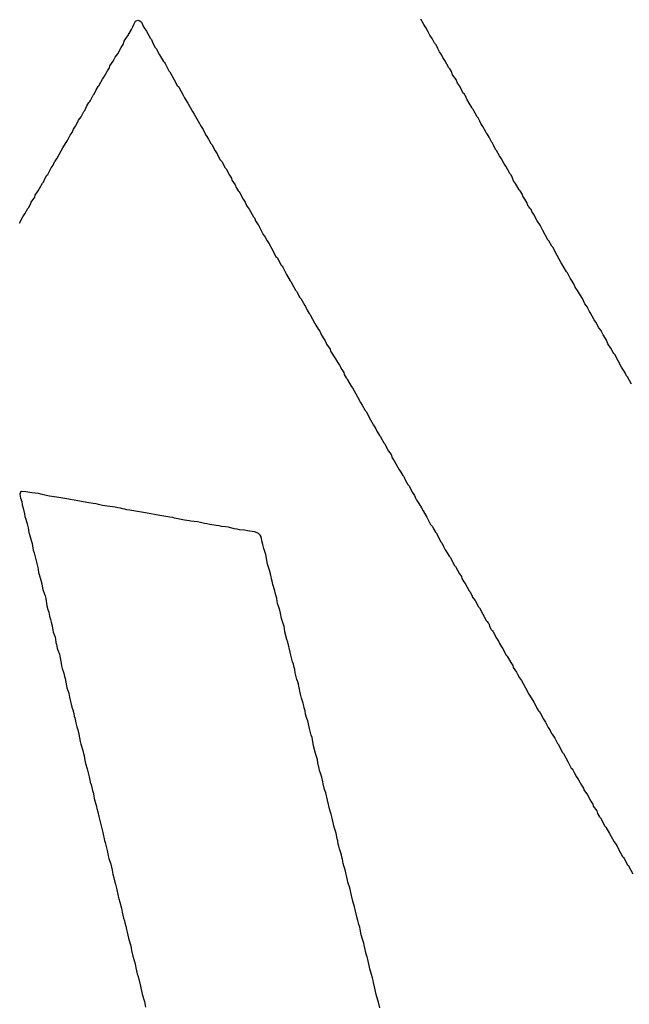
# Model space of a CAD drawing. Header units: inches. Extents: x 0 to 11.2, y -0.2 to 5.5.
# Tile 26 of 57: x 2.52 to 2.5753, y 1.1553 to 1.2445. Entities that reach past the tile are written whole.
import ezdxf

# ---------------------------------------------------------------- set-up
doc = ezdxf.new("R2010")
doc.units = ezdxf.units.IN
doc.header["$MEASUREMENT"] = 0
doc.layers.add('Bottom Overlay', color=54, linetype='Continuous')

msp = doc.modelspace()

# ---------------------------------------------------------------- linework, layer by layer
at = {"layer": 'Bottom Overlay'}
for p, q in [((2.530158, 1.243661), (2.53029, 1.243883)), ((2.53029, 1.243883), (2.530379, 1.244104)), ((2.530379, 1.244104), (2.530534, 1.244392)), ((2.530534, 1.244392), (2.530755, 1.24448)), ((2.530755, 1.24448), (2.530932, 1.244436)), ((2.530932, 1.244436), (2.531087, 1.244325)), ((2.531087, 1.244325), (2.531264, 1.243883)), ((2.531264, 1.243883), (2.531309, 1.243794)), ((2.531309, 1.243794), (2.53153, 1.243484)), ((2.556676, 1.244104), (2.55641, 1.244591)), ((2.556853, 1.243838), (2.556676, 1.244104)), ((2.557074, 1.24344), (2.556853, 1.243838)), ((2.52967, 1.24282), (2.529848, 1.243086)), ((2.529848, 1.243086), (2.530158, 1.243661)), ((2.53153, 1.243484), (2.531884, 1.24282)), ((2.557207, 1.24313), (2.557074, 1.24344)), ((2.557428, 1.24282), (2.557207, 1.24313)), ((2.528918, 1.241448), (2.529228, 1.242023)), ((2.529228, 1.242023), (2.529405, 1.242289)), ((2.529405, 1.242289), (2.529516, 1.242577)), ((2.529516, 1.242577), (2.52967, 1.24282)), ((2.531884, 1.24282), (2.531973, 1.242732)), ((2.531973, 1.242732), (2.532105, 1.242422)), ((2.532105, 1.242422), (2.532327, 1.242023)), ((2.532327, 1.242023), (2.532415, 1.241935)), ((2.532415, 1.241935), (2.532725, 1.241359)), ((2.55765, 1.242422), (2.557428, 1.24282)), ((2.557694, 1.242333), (2.55765, 1.242422)), ((2.557783, 1.242245), (2.557694, 1.242333)), ((2.55796, 1.241935), (2.557783, 1.242245)), ((2.558092, 1.241625), (2.55796, 1.241935)), ((2.528497, 1.240762), (2.528697, 1.241138)), ((2.528697, 1.241138), (2.528918, 1.241448)), ((2.532725, 1.241359), (2.533079, 1.240739)), ((2.558314, 1.241315), (2.558092, 1.241625)), ((2.558402, 1.241094), (2.558314, 1.241315)), ((2.558579, 1.240828), (2.558402, 1.241094)), ((2.527988, 1.239898), (2.528165, 1.240164)), ((2.528165, 1.240164), (2.52821, 1.240341)), ((2.52821, 1.240341), (2.528497, 1.240762)), ((2.533079, 1.240739), (2.533168, 1.240651)), ((2.533168, 1.240651), (2.533212, 1.240562)), ((2.533212, 1.240562), (2.533566, 1.239898)), ((2.558934, 1.240164), (2.558579, 1.240828)), ((2.559022, 1.240075), (2.558934, 1.240164)), ((2.527546, 1.239146), (2.527723, 1.239411)), ((2.527723, 1.239411), (2.527988, 1.239898)), ((2.533566, 1.239898), (2.533655, 1.23981)), ((2.533655, 1.23981), (2.534009, 1.239146)), ((2.559177, 1.239832), (2.559022, 1.240075)), ((2.559288, 1.239544), (2.559177, 1.239832)), ((2.559598, 1.239101), (2.559288, 1.239544)), ((2.52697, 1.238172), (2.527147, 1.238482)), ((2.527147, 1.238482), (2.527236, 1.23857)), ((2.527236, 1.23857), (2.52728, 1.238659)), ((2.52728, 1.238659), (2.527546, 1.239146)), ((2.534009, 1.239146), (2.534319, 1.23857)), ((2.534319, 1.23857), (2.534452, 1.238437)), ((2.534452, 1.238437), (2.534496, 1.238349)), ((2.559642, 1.239013), (2.559598, 1.239101)), ((2.55973, 1.238792), (2.559642, 1.239013)), ((2.559908, 1.238526), (2.55973, 1.238792)), ((2.560085, 1.238216), (2.559908, 1.238526)), ((2.526439, 1.237198), (2.526704, 1.237685)), ((2.526704, 1.237685), (2.526793, 1.237773)), ((2.526793, 1.237773), (2.52697, 1.238172)), ((2.534496, 1.238349), (2.53485, 1.237685)), ((2.53485, 1.237685), (2.534983, 1.237463)), ((2.560217, 1.237906), (2.560085, 1.238216)), ((2.56035, 1.237773), (2.560217, 1.237906)), ((2.560395, 1.237685), (2.56035, 1.237773)), ((2.560461, 1.237618), (2.560395, 1.237685)), ((2.560572, 1.237331), (2.560461, 1.237618)), ((2.525952, 1.236312), (2.526129, 1.236711)), ((2.526129, 1.236711), (2.526306, 1.237021)), ((2.526306, 1.237021), (2.526394, 1.237109)), ((2.526394, 1.237109), (2.526439, 1.237198)), ((2.534983, 1.237463), (2.535204, 1.237065)), ((2.535204, 1.237065), (2.535293, 1.236976)), ((2.535293, 1.236976), (2.535691, 1.236224)), ((2.560793, 1.236976), (2.560572, 1.237331)), ((2.561014, 1.236578), (2.560793, 1.236976)), ((2.561059, 1.236489), (2.561014, 1.236578)), ((2.525376, 1.235427), (2.525598, 1.235737)), ((2.525598, 1.235737), (2.525863, 1.236224)), ((2.525863, 1.236224), (2.525952, 1.236312)), ((2.535691, 1.236224), (2.535868, 1.235958)), ((2.535868, 1.235958), (2.53609, 1.23556)), ((2.561147, 1.236401), (2.561059, 1.236489)), ((2.561501, 1.235737), (2.561147, 1.236401)), ((2.56159, 1.235648), (2.561501, 1.235737)), ((2.524911, 1.234608), (2.525088, 1.234873)), ((2.525088, 1.234873), (2.525288, 1.235205)), ((2.525288, 1.235205), (2.525376, 1.235427)), ((2.53609, 1.23556), (2.536223, 1.235338)), ((2.536223, 1.235338), (2.536488, 1.234851)), ((2.536488, 1.234851), (2.536665, 1.234586)), ((2.561767, 1.235338), (2.56159, 1.235648)), ((2.561855, 1.235117), (2.561767, 1.235338)), ((2.562032, 1.234851), (2.561855, 1.235117)), ((2.562298, 1.234364), (2.562032, 1.234851)), ((2.524358, 1.233567), (2.524624, 1.234055)), ((2.524624, 1.234055), (2.524801, 1.23432)), ((2.524801, 1.23432), (2.524911, 1.234608)), ((2.536665, 1.234586), (2.536776, 1.234298)), ((2.536776, 1.234298), (2.536953, 1.234032)), ((2.536953, 1.234032), (2.537152, 1.2337)), ((2.562342, 1.234276), (2.562298, 1.234364)), ((2.562431, 1.234187), (2.562342, 1.234276)), ((2.562608, 1.233877), (2.562431, 1.234187)), ((2.52396, 1.232903), (2.524181, 1.233302)), ((2.524181, 1.233302), (2.524358, 1.233567)), ((2.537152, 1.2337), (2.537374, 1.233302)), ((2.537374, 1.233302), (2.537462, 1.233213)), ((2.537462, 1.233213), (2.537772, 1.232638)), ((2.562741, 1.233567), (2.562608, 1.233877)), ((2.562785, 1.233479), (2.562741, 1.233567)), ((2.562874, 1.23339), (2.562785, 1.233479)), ((2.563006, 1.233169), (2.562874, 1.23339)), ((2.563184, 1.232771), (2.563006, 1.233169)), ((2.523428, 1.231974), (2.523782, 1.232638)), ((2.523782, 1.232638), (2.52396, 1.232903)), ((2.537772, 1.232638), (2.537949, 1.232372)), ((2.537949, 1.232372), (2.538038, 1.232151)), ((2.538038, 1.232151), (2.538215, 1.231841)), ((2.563272, 1.232682), (2.563184, 1.232771)), ((2.563538, 1.232195), (2.563272, 1.232682)), ((2.563715, 1.231929), (2.563538, 1.232195)), ((2.522897, 1.231088), (2.523074, 1.231354)), ((2.523074, 1.231354), (2.523185, 1.231642)), ((2.523185, 1.231642), (2.523251, 1.231708)), ((2.523251, 1.231708), (2.523296, 1.231797)), ((2.523296, 1.231797), (2.523384, 1.231885)), ((2.523384, 1.231885), (2.523428, 1.231974)), ((2.538215, 1.231841), (2.538303, 1.231752)), ((2.538303, 1.231752), (2.538348, 1.231664)), ((2.538348, 1.231664), (2.538657, 1.231088)), ((2.563936, 1.231531), (2.563715, 1.231929)), ((2.564113, 1.231265), (2.563936, 1.231531)), ((2.564467, 1.230601), (2.564113, 1.231265)), ((2.522321, 1.230114), (2.522499, 1.230424)), ((2.522499, 1.230424), (2.522587, 1.230513)), ((2.522587, 1.230513), (2.522897, 1.231088)), ((2.538657, 1.231088), (2.538746, 1.231)), ((2.538746, 1.231), (2.539056, 1.230424)), ((2.539056, 1.230424), (2.539233, 1.230159)), ((2.564556, 1.230513), (2.564467, 1.230601)), ((2.5646, 1.230424), (2.564556, 1.230513)), ((2.564667, 1.230358), (2.5646, 1.230424)), ((2.564821, 1.229937), (2.564667, 1.230358)), ((2.521835, 1.229229), (2.5221, 1.229716)), ((2.5221, 1.229716), (2.522189, 1.229804)), ((2.522189, 1.229804), (2.522321, 1.230114)), ((2.539233, 1.230159), (2.539277, 1.229982)), ((2.539277, 1.229982), (2.539565, 1.229561)), ((2.539565, 1.229561), (2.539676, 1.229318)), ((2.564999, 1.229672), (2.564821, 1.229937)), ((2.565308, 1.229096), (2.564999, 1.229672)), ((2.521392, 1.228432), (2.521436, 1.228609)), ((2.521436, 1.228609), (2.521724, 1.22903)), ((2.521724, 1.22903), (2.521835, 1.229229)), ((2.539676, 1.229318), (2.539853, 1.229008)), ((2.539853, 1.229008), (2.539941, 1.228919)), ((2.539941, 1.228919), (2.539986, 1.22883)), ((2.539986, 1.22883), (2.540296, 1.228255)), ((2.565397, 1.229008), (2.565308, 1.229096)), ((2.565618, 1.228698), (2.565397, 1.229008)), ((2.565663, 1.228521), (2.565618, 1.228698)), ((2.520861, 1.227502), (2.521038, 1.227901)), ((2.521038, 1.227901), (2.521082, 1.227989)), ((2.521082, 1.227989), (2.521392, 1.228432)), ((2.540296, 1.228255), (2.540473, 1.227989)), ((2.540473, 1.227989), (2.540605, 1.22768)), ((2.540605, 1.22768), (2.54065, 1.227591)), ((2.56584, 1.228255), (2.565663, 1.228521)), ((2.566017, 1.227945), (2.56584, 1.228255)), ((2.56615, 1.227635), (2.566017, 1.227945)), ((2.520329, 1.226661), (2.520506, 1.226927)), ((2.520506, 1.226927), (2.520772, 1.227414)), ((2.520772, 1.227414), (2.520861, 1.227502)), ((2.54065, 1.227591), (2.540849, 1.227348)), ((2.540849, 1.227348), (2.541225, 1.226661)), ((2.566238, 1.227547), (2.56615, 1.227635)), ((2.566282, 1.227458), (2.566238, 1.227547)), ((2.566415, 1.227325), (2.566282, 1.227458)), ((2.56646, 1.227148), (2.566415, 1.227325)), ((2.566637, 1.226883), (2.56646, 1.227148)), ((2.566946, 1.226307), (2.566637, 1.226883)), ((2.52002, 1.226086), (2.520329, 1.226661)), ((2.541225, 1.226661), (2.541314, 1.226573)), ((2.541314, 1.226573), (2.541424, 1.226285)), ((2.541424, 1.226285), (2.541646, 1.225931)), ((2.541646, 1.225931), (2.541712, 1.225864)), ((2.541712, 1.225864), (2.541756, 1.225776)), ((2.567212, 1.225909), (2.566946, 1.226307)), ((2.567478, 1.225422), (2.567212, 1.225909)), ((2.541756, 1.225776), (2.541889, 1.225466)), ((2.541889, 1.225466), (2.542111, 1.225067)), ((2.542111, 1.225067), (2.542288, 1.224802)), ((2.567921, 1.224581), (2.567478, 1.225422)), ((2.542288, 1.224802), (2.542465, 1.224492)), ((2.542465, 1.224492), (2.542642, 1.224226)), ((2.542642, 1.224226), (2.542863, 1.223828)), ((2.568009, 1.224492), (2.567921, 1.224581)), ((2.568275, 1.224005), (2.568009, 1.224492)), ((2.542863, 1.223828), (2.543262, 1.223075)), ((2.568363, 1.223917), (2.568275, 1.224005)), ((2.568762, 1.223164), (2.568363, 1.223917)), ((2.543262, 1.223075), (2.543394, 1.222943)), ((2.543394, 1.222943), (2.543439, 1.222854)), ((2.543439, 1.222854), (2.543749, 1.222278)), ((2.569116, 1.2225), (2.568762, 1.223164)), ((2.569204, 1.222411), (2.569116, 1.2225)), ((2.569603, 1.221659), (2.569204, 1.222411)), ((2.543749, 1.222278), (2.543837, 1.22219)), ((2.543837, 1.22219), (2.543881, 1.222101)), ((2.543881, 1.222101), (2.544236, 1.221437)), ((2.544236, 1.221437), (2.544545, 1.220862)), ((2.569691, 1.22157), (2.569603, 1.221659)), ((2.569957, 1.221083), (2.569691, 1.22157)), ((2.544545, 1.220862), (2.544634, 1.220773)), ((2.544634, 1.220773), (2.544678, 1.220685)), ((2.544678, 1.220685), (2.545033, 1.220021)), ((2.570001, 1.220995), (2.569957, 1.221083)), ((2.570068, 1.220928), (2.570001, 1.220995)), ((2.570289, 1.220574), (2.570068, 1.220928)), ((2.5704, 1.220286), (2.570289, 1.220574)), ((2.545033, 1.220021), (2.545121, 1.219932)), ((2.545121, 1.219932), (2.545165, 1.219844)), ((2.545165, 1.219844), (2.545431, 1.219357)), ((2.570621, 1.219976), (2.5704, 1.220286)), ((2.570798, 1.219666), (2.570621, 1.219976)), ((2.570842, 1.219578), (2.570798, 1.219666)), ((2.545431, 1.219357), (2.54552, 1.219268)), ((2.54552, 1.219268), (2.545874, 1.218604)), ((2.571064, 1.219268), (2.570842, 1.219578)), ((2.571108, 1.21918), (2.571064, 1.219268)), ((2.571285, 1.218781), (2.571108, 1.21918)), ((2.571506, 1.218471), (2.571285, 1.218781)), ((2.545874, 1.218604), (2.545962, 1.218515)), ((2.545962, 1.218515), (2.546095, 1.218206)), ((2.546095, 1.218206), (2.546272, 1.217896)), ((2.546272, 1.217896), (2.546361, 1.217807)), ((2.571551, 1.218383), (2.571506, 1.218471)), ((2.571683, 1.218073), (2.571551, 1.218383)), ((2.571772, 1.217984), (2.571683, 1.218073)), ((2.572126, 1.21732), (2.571772, 1.217984)), ((2.546361, 1.217807), (2.546405, 1.217719)), ((2.546405, 1.217719), (2.546759, 1.217054)), ((2.546759, 1.217054), (2.546892, 1.216833)), ((2.572281, 1.217121), (2.572126, 1.21732)), ((2.572547, 1.21659), (2.572281, 1.217121)), ((2.546892, 1.216833), (2.547113, 1.216435)), ((2.547113, 1.216435), (2.547246, 1.216302)), ((2.547246, 1.216302), (2.547379, 1.215992)), ((2.572746, 1.216346), (2.572547, 1.21659)), ((2.57279, 1.216258), (2.572746, 1.216346)), ((2.572923, 1.215948), (2.57279, 1.216258)), ((2.547379, 1.215992), (2.547556, 1.215682)), ((2.547556, 1.215682), (2.547733, 1.215416)), ((2.547733, 1.215416), (2.547821, 1.215195)), ((2.547821, 1.215195), (2.547866, 1.215107)), ((2.573012, 1.215859), (2.572923, 1.215948)), ((2.573233, 1.215461), (2.573012, 1.215859)), ((2.573366, 1.215151), (2.573233, 1.215461)), ((2.57341, 1.215062), (2.573366, 1.215151)), ((2.547866, 1.215107), (2.548176, 1.214664)), ((2.548176, 1.214664), (2.54822, 1.214487)), ((2.54822, 1.214487), (2.548663, 1.213778)), ((2.573631, 1.214752), (2.57341, 1.215062)), ((2.573853, 1.214354), (2.573631, 1.214752)), ((2.573897, 1.214265), (2.573853, 1.214354)), ((2.573986, 1.214177), (2.573897, 1.214265)), ((2.548663, 1.213778), (2.54884, 1.213469)), ((2.54884, 1.213469), (2.549017, 1.213203)), ((2.574605, 1.213026), (2.573986, 1.214177)), ((2.549017, 1.213203), (2.549238, 1.212805)), ((2.549238, 1.212805), (2.549415, 1.212539)), ((2.549415, 1.212539), (2.54946, 1.212362)), ((2.574782, 1.21276), (2.574605, 1.213026)), ((2.574937, 1.212517), (2.574782, 1.21276)), ((2.575048, 1.212229), (2.574937, 1.212517)), ((2.54946, 1.212362), (2.549637, 1.212052)), ((2.549637, 1.212052), (2.549725, 1.211963)), ((2.549725, 1.211963), (2.54977, 1.211875)), ((2.54977, 1.211875), (2.550079, 1.211299)), ((2.575137, 1.21214), (2.575048, 1.212229)), ((2.575491, 1.211476), (2.575137, 1.21214)), ((2.550079, 1.211299), (2.550212, 1.211167)), ((2.550212, 1.211167), (2.550655, 1.210325)), ((2.550655, 1.210325), (2.550921, 1.209838)), ((2.550921, 1.209838), (2.551098, 1.209573)), ((2.551098, 1.209573), (2.551363, 1.209086)), ((2.551363, 1.209086), (2.551452, 1.208997)), ((2.551452, 1.208997), (2.55185, 1.208245)), ((2.55185, 1.208245), (2.552116, 1.207758)), ((2.552116, 1.207758), (2.552337, 1.207448)), ((2.552337, 1.207448), (2.552426, 1.207226)), ((2.552426, 1.207226), (2.552647, 1.206828)), ((2.552647, 1.206828), (2.552736, 1.206739)), ((2.552736, 1.206739), (2.55278, 1.206651)), ((2.55278, 1.206651), (2.553046, 1.206164)), ((2.553046, 1.206164), (2.553134, 1.206075)), ((2.553134, 1.206075), (2.553178, 1.205987)), ((2.553178, 1.205987), (2.553488, 1.205411)), ((2.553488, 1.205411), (2.55371, 1.205101)), ((2.55371, 1.205101), (2.55382, 1.204814)), ((2.55382, 1.204814), (2.553997, 1.204548)), ((2.553997, 1.204548), (2.554152, 1.20426)), ((2.554152, 1.20426), (2.554418, 1.203773)), ((2.554418, 1.203773), (2.554595, 1.203508)), ((2.554595, 1.203508), (2.554772, 1.203198)), ((2.554772, 1.203198), (2.554861, 1.203109)), ((2.554861, 1.203109), (2.554993, 1.202799)), ((2.554993, 1.202799), (2.555215, 1.202401)), ((2.520204, 1.201758), (2.520093, 1.201691)), ((2.52058, 1.201736), (2.520204, 1.201758)), ((2.555215, 1.202401), (2.555303, 1.202312)), ((2.555303, 1.202312), (2.555658, 1.201648)), ((2.520093, 1.201691), (2.520049, 1.201514)), ((2.520049, 1.201514), (2.520093, 1.20116)), ((2.520093, 1.20116), (2.520226, 1.20085)), ((2.521133, 1.201625), (2.52058, 1.201736)), ((2.521731, 1.201558), (2.521133, 1.201625)), ((2.521952, 1.201514), (2.521731, 1.201558)), ((2.522306, 1.201426), (2.521952, 1.201514)), ((2.522749, 1.201337), (2.522306, 1.201426)), ((2.52359, 1.201204), (2.522749, 1.201337)), ((2.524476, 1.201072), (2.52359, 1.201204)), ((2.524653, 1.201027), (2.524476, 1.201072)), ((2.525317, 1.200894), (2.524653, 1.201027)), ((2.526114, 1.200762), (2.525317, 1.200894)), ((2.555658, 1.201648), (2.555835, 1.201383)), ((2.555835, 1.201383), (2.555945, 1.201095)), ((2.555945, 1.201095), (2.556012, 1.201028)), ((2.556012, 1.201028), (2.556056, 1.20094)), ((2.556056, 1.20094), (2.556233, 1.200674)), ((2.520226, 1.20085), (2.52027, 1.20054)), ((2.52027, 1.20054), (2.520336, 1.200252)), ((2.520336, 1.200252), (2.520469, 1.199721)), ((2.526689, 1.200673), (2.526114, 1.200762)), ((2.526955, 1.200629), (2.526689, 1.200673)), ((2.527176, 1.200584), (2.526955, 1.200629)), ((2.52753, 1.200496), (2.527176, 1.200584)), ((2.527973, 1.200408), (2.52753, 1.200496)), ((2.528681, 1.200319), (2.527973, 1.200408)), ((2.528947, 1.200275), (2.528681, 1.200319)), ((2.529168, 1.20023), (2.528947, 1.200275)), ((2.529345, 1.200186), (2.529168, 1.20023)), ((2.529567, 1.200142), (2.529345, 1.200186)), ((2.529744, 1.200098), (2.529567, 1.200142)), ((2.53001, 1.200053), (2.529744, 1.200098)), ((2.530895, 1.19992), (2.53001, 1.200053)), ((2.556233, 1.200674), (2.556454, 1.200276)), ((2.556454, 1.200276), (2.556631, 1.20001)), ((2.556631, 1.20001), (2.556941, 1.199435)), ((2.520469, 1.199721), (2.520513, 1.1995)), ((2.520513, 1.1995), (2.52058, 1.199256)), ((2.52058, 1.199256), (2.520713, 1.198814)), ((2.531426, 1.199832), (2.530895, 1.19992)), ((2.532754, 1.199566), (2.531426, 1.199832)), ((2.533286, 1.199478), (2.532754, 1.199566)), ((2.53364, 1.199434), (2.533286, 1.199478)), ((2.533905, 1.199389), (2.53364, 1.199434)), ((2.534082, 1.199345), (2.533905, 1.199389)), ((2.534968, 1.199168), (2.534082, 1.199345)), ((2.535388, 1.199102), (2.534968, 1.199168)), ((2.535566, 1.199057), (2.535388, 1.199102)), ((2.556941, 1.199435), (2.557295, 1.198771)), ((2.520713, 1.198814), (2.520801, 1.19846)), ((2.520801, 1.19846), (2.520868, 1.198039)), ((2.536163, 1.198991), (2.535566, 1.199057)), ((2.536429, 1.198946), (2.536163, 1.198991)), ((2.536783, 1.198858), (2.536429, 1.198946)), ((2.537004, 1.198814), (2.536783, 1.198858)), ((2.53727, 1.198769), (2.537004, 1.198814)), ((2.537845, 1.198681), (2.53727, 1.198769)), ((2.538111, 1.198637), (2.537845, 1.198681)), ((2.538333, 1.198592), (2.538111, 1.198637)), ((2.538687, 1.198548), (2.538333, 1.198592)), ((2.538952, 1.198504), (2.538687, 1.198548)), ((2.539483, 1.198371), (2.538952, 1.198504)), ((2.539749, 1.198327), (2.539483, 1.198371)), ((2.53997, 1.198282), (2.539749, 1.198327)), ((2.540413, 1.198238), (2.53997, 1.198282)), ((2.540679, 1.198194), (2.540413, 1.198238)), ((2.540856, 1.19815), (2.540679, 1.198194)), ((2.557295, 1.198771), (2.557473, 1.198594)), ((2.557473, 1.198594), (2.557561, 1.198372)), ((2.557561, 1.198372), (2.557738, 1.198062)), ((2.520868, 1.198039), (2.520912, 1.197862)), ((2.520912, 1.197862), (2.521111, 1.19722)), ((2.541365, 1.198083), (2.540856, 1.19815)), ((2.541675, 1.19795), (2.541365, 1.198083)), ((2.54183, 1.197796), (2.541675, 1.19795)), ((2.54194, 1.197641), (2.54183, 1.197796)), ((2.542029, 1.197154), (2.54194, 1.197641)), ((2.557738, 1.198062), (2.557827, 1.197974)), ((2.557827, 1.197974), (2.558004, 1.197575)), ((2.558004, 1.197575), (2.558225, 1.197177)), ((2.521111, 1.19722), (2.521155, 1.197043)), ((2.521155, 1.197043), (2.521222, 1.196622)), ((2.521222, 1.196622), (2.521266, 1.196445)), ((2.521266, 1.196445), (2.521333, 1.196202)), ((2.542073, 1.196932), (2.542029, 1.197154)), ((2.542162, 1.196578), (2.542073, 1.196932)), ((2.542295, 1.196224), (2.542162, 1.196578)), ((2.558225, 1.197177), (2.558314, 1.197088)), ((2.558314, 1.197088), (2.558447, 1.196778)), ((2.558447, 1.196778), (2.558624, 1.196469)), ((2.558624, 1.196469), (2.558801, 1.196203)), ((2.521333, 1.196202), (2.52151, 1.195582)), ((2.52151, 1.195582), (2.521664, 1.194851)), ((2.542339, 1.196047), (2.542295, 1.196224)), ((2.542516, 1.195161), (2.542339, 1.196047)), ((2.558801, 1.196203), (2.558978, 1.195893)), ((2.558978, 1.195893), (2.559066, 1.195804)), ((2.559066, 1.195804), (2.559465, 1.195052)), ((2.521664, 1.194851), (2.521709, 1.194674)), ((2.521709, 1.194674), (2.521753, 1.194409)), ((2.54256, 1.194984), (2.542516, 1.195161)), ((2.542693, 1.19463), (2.54256, 1.194984)), ((2.542782, 1.194276), (2.542693, 1.19463)), ((2.559465, 1.195052), (2.559553, 1.194963)), ((2.559553, 1.194963), (2.559908, 1.194299)), ((2.521753, 1.194409), (2.521797, 1.194232)), ((2.521797, 1.194232), (2.521952, 1.193723)), ((2.521952, 1.193723), (2.522041, 1.193368)), ((2.542826, 1.19401), (2.542782, 1.194276)), ((2.54287, 1.193833), (2.542826, 1.19401)), ((2.542915, 1.193612), (2.54287, 1.193833)), ((2.559908, 1.194299), (2.560085, 1.194034)), ((2.560085, 1.194034), (2.560129, 1.193857)), ((2.560129, 1.193857), (2.560306, 1.193547)), ((2.522041, 1.193368), (2.522107, 1.192992)), ((2.522107, 1.192992), (2.522152, 1.192771)), ((2.542981, 1.193324), (2.542915, 1.193612)), ((2.543158, 1.192749), (2.542981, 1.193324)), ((2.560306, 1.193547), (2.560439, 1.193414)), ((2.560439, 1.193414), (2.560793, 1.19275)), ((2.522152, 1.192771), (2.522329, 1.192284)), ((2.522329, 1.192284), (2.522395, 1.19204)), ((2.522395, 1.19204), (2.522506, 1.191398)), ((2.543202, 1.192571), (2.543158, 1.192749)), ((2.543291, 1.192262), (2.543202, 1.192571)), ((2.543335, 1.192084), (2.543291, 1.192262)), ((2.543379, 1.191775), (2.543335, 1.192084)), ((2.560793, 1.19275), (2.560881, 1.192661)), ((2.560881, 1.192661), (2.561059, 1.192263)), ((2.561059, 1.192263), (2.561103, 1.192174)), ((2.561103, 1.192174), (2.561324, 1.191864)), ((2.522506, 1.191398), (2.522594, 1.191044)), ((2.522594, 1.191044), (2.522661, 1.190801)), ((2.543424, 1.191598), (2.543379, 1.191775)), ((2.54349, 1.191354), (2.543424, 1.191598)), ((2.543623, 1.191), (2.54349, 1.191354)), ((2.561324, 1.191864), (2.561634, 1.191289)), ((2.561634, 1.191289), (2.561723, 1.1912)), ((2.561723, 1.1912), (2.562342, 1.190049)), ((2.522661, 1.190801), (2.522749, 1.190446)), ((2.522749, 1.190446), (2.522816, 1.190159)), ((2.522816, 1.190159), (2.522882, 1.189915)), ((2.543667, 1.190734), (2.543623, 1.191)), ((2.543778, 1.190225), (2.543667, 1.190734)), ((2.543999, 1.189517), (2.543778, 1.190225)), ((2.522882, 1.189915), (2.522971, 1.189561)), ((2.522971, 1.189561), (2.523037, 1.189185)), ((2.544043, 1.18934), (2.543999, 1.189517)), ((2.544088, 1.18903), (2.544043, 1.18934)), ((2.562342, 1.190049), (2.562431, 1.189961)), ((2.562431, 1.189961), (2.562475, 1.189872)), ((2.562475, 1.189872), (2.562564, 1.189784)), ((2.562564, 1.189784), (2.562674, 1.189496)), ((2.562674, 1.189496), (2.562763, 1.189275)), ((2.562763, 1.189275), (2.562918, 1.18912)), ((2.523037, 1.189185), (2.523081, 1.189008)), ((2.523081, 1.189008), (2.52317, 1.188786)), ((2.52317, 1.188786), (2.523236, 1.188543)), ((2.523236, 1.188543), (2.52328, 1.188366)), ((2.52328, 1.188366), (2.523325, 1.188056)), ((2.544265, 1.188322), (2.544088, 1.18903)), ((2.562918, 1.18912), (2.562962, 1.189031)), ((2.562962, 1.189031), (2.563272, 1.188456)), ((2.563272, 1.188456), (2.563449, 1.18819)), ((2.523325, 1.188056), (2.523369, 1.187879)), ((2.523369, 1.187879), (2.523435, 1.187547)), ((2.523435, 1.187547), (2.52348, 1.18737)), ((2.544331, 1.188078), (2.544265, 1.188322)), ((2.544552, 1.187193), (2.544331, 1.188078)), ((2.563449, 1.18819), (2.563538, 1.187969)), ((2.563538, 1.187969), (2.563715, 1.187659)), ((2.563715, 1.187659), (2.563848, 1.187526)), ((2.563848, 1.187526), (2.563936, 1.187304)), ((2.52348, 1.18737), (2.523635, 1.186993)), ((2.523635, 1.186993), (2.523679, 1.186816)), ((2.523679, 1.186816), (2.523789, 1.186174)), ((2.544619, 1.186905), (2.544552, 1.187193)), ((2.544707, 1.186551), (2.544619, 1.186905)), ((2.563936, 1.187304), (2.564157, 1.186906)), ((2.564157, 1.186906), (2.564246, 1.186818)), ((2.564246, 1.186818), (2.564556, 1.186242)), ((2.523789, 1.186174), (2.523834, 1.185953)), ((2.523834, 1.185953), (2.5239, 1.185709)), ((2.5239, 1.185709), (2.524033, 1.185267)), ((2.544774, 1.186307), (2.544707, 1.186551)), ((2.544862, 1.186086), (2.544774, 1.186307)), ((2.544929, 1.185798), (2.544862, 1.186086)), ((2.544973, 1.185621), (2.544929, 1.185798)), ((2.564556, 1.186242), (2.564733, 1.185976)), ((2.564733, 1.185976), (2.564777, 1.185799)), ((2.564777, 1.185799), (2.565065, 1.185379)), ((2.524033, 1.185267), (2.524099, 1.184979)), ((2.524099, 1.184979), (2.524144, 1.184802)), ((2.524144, 1.184802), (2.524277, 1.184138)), ((2.545017, 1.185311), (2.544973, 1.185621)), ((2.545106, 1.184957), (2.545017, 1.185311)), ((2.545172, 1.184713), (2.545106, 1.184957)), ((2.565065, 1.185379), (2.565176, 1.18518)), ((2.565176, 1.18518), (2.565353, 1.18487)), ((2.565353, 1.18487), (2.56553, 1.184604)), ((2.524277, 1.184138), (2.524321, 1.183961)), ((2.524321, 1.183961), (2.524476, 1.183452)), ((2.545261, 1.184492), (2.545172, 1.184713)), ((2.545305, 1.184271), (2.545261, 1.184492)), ((2.545349, 1.184094), (2.545305, 1.184271)), ((2.545394, 1.183828), (2.545349, 1.184094)), ((2.56553, 1.184604), (2.565884, 1.18394)), ((2.565884, 1.18394), (2.566194, 1.183364)), ((2.524476, 1.183452), (2.524564, 1.183098)), ((2.524564, 1.183098), (2.524764, 1.18219)), ((2.545438, 1.183651), (2.545394, 1.183828)), ((2.545504, 1.183363), (2.545438, 1.183651)), ((2.545593, 1.183009), (2.545504, 1.183363)), ((2.545726, 1.182566), (2.545593, 1.183009)), ((2.566194, 1.183364), (2.566415, 1.183054)), ((2.566415, 1.183054), (2.566637, 1.182656)), ((2.524764, 1.18219), (2.524852, 1.181969)), ((2.545792, 1.182323), (2.545726, 1.182566)), ((2.545836, 1.182146), (2.545792, 1.182323)), ((2.545903, 1.181858), (2.545836, 1.182146)), ((2.566637, 1.182656), (2.566814, 1.18239)), ((2.566814, 1.18239), (2.566924, 1.182103)), ((2.524852, 1.181969), (2.524941, 1.181615)), ((2.524941, 1.181615), (2.524985, 1.181393)), ((2.524985, 1.181393), (2.525029, 1.181216)), ((2.545947, 1.181548), (2.545903, 1.181858)), ((2.546058, 1.181172), (2.545947, 1.181548)), ((2.566924, 1.182103), (2.567079, 1.181859)), ((2.567079, 1.181859), (2.567168, 1.181771)), ((2.567168, 1.181771), (2.567212, 1.181682)), ((2.567212, 1.181682), (2.567522, 1.181107)), ((2.525029, 1.181216), (2.525118, 1.180773)), ((2.525118, 1.180773), (2.525206, 1.180419)), ((2.525206, 1.180419), (2.525317, 1.180131)), ((2.546146, 1.18095), (2.546058, 1.181172)), ((2.546301, 1.180264), (2.546146, 1.18095)), ((2.567522, 1.181107), (2.567699, 1.180841)), ((2.567699, 1.180841), (2.567965, 1.180354)), ((2.567965, 1.180354), (2.568142, 1.180088)), ((2.525317, 1.180131), (2.525383, 1.179755)), ((2.525383, 1.179755), (2.525516, 1.179091)), ((2.54639, 1.17991), (2.546301, 1.180264)), ((2.546456, 1.179667), (2.54639, 1.17991)), ((2.546545, 1.179445), (2.546456, 1.179667)), ((2.546589, 1.179268), (2.546545, 1.179445)), ((2.568142, 1.180088), (2.568252, 1.179801)), ((2.568252, 1.179801), (2.568319, 1.179734)), ((2.568319, 1.179734), (2.568363, 1.179646)), ((2.568363, 1.179646), (2.56854, 1.17938)), ((2.525516, 1.179091), (2.525583, 1.178848)), ((2.525583, 1.178848), (2.52576, 1.178272)), ((2.546677, 1.178693), (2.546589, 1.179268)), ((2.546855, 1.177984), (2.546677, 1.178693)), ((2.56854, 1.17938), (2.568806, 1.178893)), ((2.568806, 1.178893), (2.568894, 1.178805)), ((2.568894, 1.178805), (2.569072, 1.178406)), ((2.52576, 1.178272), (2.525826, 1.177984)), ((2.525826, 1.177984), (2.52587, 1.177807)), ((2.52587, 1.177807), (2.525914, 1.177542)), ((2.546987, 1.17763), (2.546855, 1.177984)), ((2.569072, 1.178406), (2.569249, 1.178096)), ((2.569249, 1.178096), (2.569337, 1.178008)), ((2.569337, 1.178008), (2.569736, 1.177255)), ((2.525914, 1.177542), (2.526003, 1.177099)), ((2.526003, 1.177099), (2.526158, 1.17659)), ((2.547032, 1.177409), (2.546987, 1.17763)), ((2.547076, 1.177143), (2.547032, 1.177409)), ((2.547187, 1.176634), (2.547076, 1.177143)), ((2.569736, 1.177255), (2.570045, 1.17668)), ((2.526158, 1.17659), (2.526335, 1.175881)), ((2.526335, 1.175881), (2.526379, 1.175571)), ((2.547231, 1.176457), (2.547187, 1.176634)), ((2.547297, 1.176214), (2.547231, 1.176457)), ((2.54743, 1.175859), (2.547297, 1.176214)), ((2.570045, 1.17668), (2.570134, 1.176591)), ((2.570134, 1.176591), (2.570178, 1.176502)), ((2.570178, 1.176502), (2.570311, 1.176281)), ((2.570311, 1.176281), (2.570533, 1.175883)), ((2.570533, 1.175883), (2.57071, 1.175617)), ((2.526379, 1.175571), (2.526424, 1.175394)), ((2.526424, 1.175394), (2.526512, 1.175173)), ((2.526512, 1.175173), (2.526645, 1.174642)), ((2.547519, 1.175417), (2.54743, 1.175859)), ((2.547563, 1.175239), (2.547519, 1.175417)), ((2.547674, 1.17473), (2.547563, 1.175239)), ((2.57071, 1.175617), (2.570975, 1.17513)), ((2.570975, 1.17513), (2.571152, 1.174864)), ((2.526645, 1.174642), (2.526711, 1.174354)), ((2.526711, 1.174354), (2.526756, 1.174089)), ((2.526756, 1.174089), (2.5268, 1.173911)), ((2.547784, 1.174443), (2.547674, 1.17473)), ((2.547939, 1.173756), (2.547784, 1.174443)), ((2.571152, 1.174864), (2.571197, 1.174687)), ((2.571197, 1.174687), (2.571506, 1.174245)), ((2.571506, 1.174245), (2.571816, 1.173669)), ((2.5268, 1.173911), (2.526844, 1.17369)), ((2.526844, 1.17369), (2.526999, 1.173181)), ((2.548161, 1.172871), (2.547939, 1.173756)), ((2.571816, 1.173669), (2.571993, 1.173403)), ((2.571993, 1.173403), (2.572038, 1.173226)), ((2.572038, 1.173226), (2.572348, 1.172784)), ((2.526999, 1.173181), (2.527043, 1.173004)), ((2.527043, 1.173004), (2.52711, 1.172716)), ((2.52711, 1.172716), (2.527198, 1.172273)), ((2.548271, 1.172495), (2.548161, 1.172871)), ((2.54836, 1.172141), (2.548271, 1.172495)), ((2.572348, 1.172784), (2.572436, 1.172562)), ((2.572436, 1.172562), (2.572613, 1.172252)), ((2.527198, 1.172273), (2.527287, 1.171919)), ((2.527287, 1.171919), (2.527398, 1.171543)), ((2.527398, 1.171543), (2.527575, 1.170835)), ((2.548426, 1.171853), (2.54836, 1.172141)), ((2.548559, 1.171321), (2.548426, 1.171853)), ((2.572613, 1.172252), (2.572702, 1.172164)), ((2.572702, 1.172164), (2.5731, 1.171411)), ((2.5731, 1.171411), (2.573189, 1.171323)), ((2.527575, 1.170835), (2.52773, 1.170104)), ((2.54867, 1.170945), (2.548559, 1.171321)), ((2.548714, 1.170768), (2.54867, 1.170945)), ((2.548825, 1.170259), (2.548714, 1.170768)), ((2.573189, 1.171323), (2.573499, 1.170747)), ((2.573499, 1.170747), (2.573676, 1.170482)), ((2.52773, 1.170104), (2.527774, 1.169927)), ((2.527774, 1.169927), (2.527885, 1.169551)), ((2.548869, 1.170082), (2.548825, 1.170259)), ((2.548913, 1.169772), (2.548869, 1.170082)), ((2.548958, 1.169595), (2.548913, 1.169772)), ((2.573676, 1.170482), (2.573941, 1.169995)), ((2.573941, 1.169995), (2.574163, 1.16964)), ((2.574163, 1.16964), (2.57434, 1.169331)), ((2.527885, 1.169551), (2.527973, 1.169196)), ((2.527973, 1.169196), (2.528017, 1.168887)), ((2.528017, 1.168887), (2.528062, 1.16871)), ((2.549024, 1.169352), (2.548958, 1.169595)), ((2.549135, 1.169064), (2.549024, 1.169352)), ((2.549201, 1.16882), (2.549135, 1.169064)), ((2.549245, 1.168599), (2.549201, 1.16882)), ((2.57434, 1.169331), (2.574694, 1.168667)), ((2.528062, 1.16871), (2.528128, 1.168466)), ((2.528128, 1.168466), (2.528283, 1.167957)), ((2.528283, 1.167957), (2.528416, 1.167426)), ((2.549289, 1.168422), (2.549245, 1.168599)), ((2.549334, 1.1682), (2.549289, 1.168422)), ((2.549378, 1.168023), (2.549334, 1.1682)), ((2.549422, 1.167802), (2.549378, 1.168023)), ((2.574694, 1.168667), (2.574782, 1.168578)), ((2.574782, 1.168578), (2.574827, 1.168489)), ((2.574827, 1.168489), (2.575137, 1.167914)), ((2.575137, 1.167914), (2.575225, 1.167825)), ((2.575225, 1.167825), (2.57527, 1.167737)), ((2.528416, 1.167426), (2.528482, 1.167049)), ((2.528482, 1.167049), (2.528526, 1.166828)), ((2.549555, 1.167448), (2.549422, 1.167802)), ((2.549688, 1.166784), (2.549555, 1.167448)), ((2.57527, 1.167737), (2.575624, 1.167073)), ((2.528526, 1.166828), (2.528637, 1.166452)), ((2.528637, 1.166452), (2.528726, 1.166142)), ((2.528726, 1.166142), (2.528814, 1.165788)), ((2.549754, 1.166496), (2.549688, 1.166784)), ((2.549799, 1.166319), (2.549754, 1.166496)), ((2.549954, 1.16581), (2.549799, 1.166319)), ((2.528814, 1.165788), (2.528969, 1.165057)), ((2.550108, 1.165124), (2.549954, 1.16581)), ((2.528969, 1.165057), (2.529036, 1.164814)), ((2.529036, 1.164814), (2.529124, 1.164504)), ((2.529124, 1.164504), (2.529257, 1.163973)), ((2.550241, 1.164592), (2.550108, 1.165124)), ((2.550396, 1.164083), (2.550241, 1.164592)), ((2.529257, 1.163973), (2.529323, 1.163596)), ((2.529323, 1.163596), (2.529456, 1.163065)), ((2.550441, 1.163862), (2.550396, 1.164083)), ((2.550485, 1.163685), (2.550441, 1.163862)), ((2.550529, 1.163463), (2.550485, 1.163685)), ((2.550596, 1.163176), (2.550529, 1.163463)), ((2.529456, 1.163065), (2.529523, 1.162821)), ((2.529523, 1.162821), (2.529567, 1.162644)), ((2.529567, 1.162644), (2.529655, 1.162335)), ((2.550684, 1.162866), (2.550596, 1.163176)), ((2.550795, 1.162489), (2.550684, 1.162866)), ((2.550861, 1.162246), (2.550795, 1.162489)), ((2.529655, 1.162335), (2.529722, 1.162047)), ((2.529722, 1.162047), (2.529766, 1.161781)), ((2.529766, 1.161781), (2.529899, 1.16125)), ((2.550905, 1.162069), (2.550861, 1.162246)), ((2.550994, 1.161538), (2.550905, 1.162069)), ((2.529899, 1.16125), (2.530054, 1.160741)), ((2.530054, 1.160741), (2.530098, 1.160564)), ((2.551105, 1.161161), (2.550994, 1.161538)), ((2.551237, 1.160807), (2.551105, 1.161161)), ((2.551282, 1.16063), (2.551237, 1.160807)), ((2.530098, 1.160564), (2.530165, 1.160143)), ((2.530165, 1.160143), (2.530297, 1.159612)), ((2.551348, 1.160209), (2.551282, 1.16063)), ((2.551392, 1.160033), (2.551348, 1.160209)), ((2.551481, 1.159723), (2.551392, 1.160033)), ((2.530297, 1.159612), (2.530408, 1.159236)), ((2.530408, 1.159236), (2.530496, 1.158926)), ((2.530496, 1.158926), (2.530563, 1.158549)), ((2.551525, 1.159545), (2.551481, 1.159723)), ((2.551592, 1.159302), (2.551525, 1.159545)), ((2.551724, 1.158771), (2.551592, 1.159302)), ((2.530563, 1.158549), (2.530696, 1.158018)), ((2.530696, 1.158018), (2.530762, 1.157775)), ((2.551791, 1.158483), (2.551724, 1.158771)), ((2.551924, 1.157952), (2.551791, 1.158483)), ((2.530762, 1.157775), (2.530984, 1.156889)), ((2.552012, 1.157642), (2.551924, 1.157952)), ((2.552079, 1.157398), (2.552012, 1.157642)), ((2.552123, 1.157221), (2.552079, 1.157398)), ((2.552189, 1.156845), (2.552123, 1.157221)), ((2.530984, 1.156889), (2.531094, 1.156336)), ((2.531094, 1.156336), (2.531138, 1.156159)), ((2.552366, 1.156137), (2.552189, 1.156845)), ((2.531138, 1.156159), (2.531338, 1.155517)), ((2.531338, 1.155517), (2.531426, 1.154986)), ((2.552521, 1.155628), (2.552366, 1.156137)), ((2.552566, 1.15545), (2.552521, 1.155628)), ((2.552676, 1.154941), (2.552566, 1.15545))]:
    msp.add_line(p, q, dxfattribs=at)

doc.saveas('drawing.dxf')
